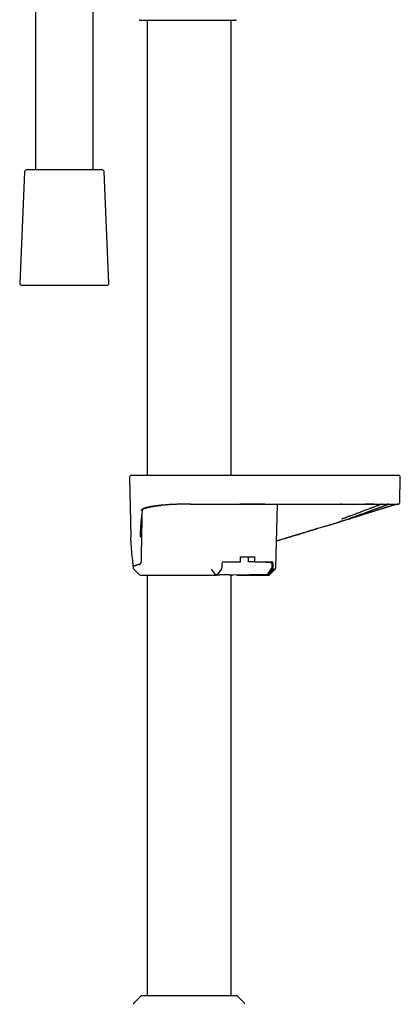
# Model space of a CAD drawing. Header units: millimetres. Extents: x 8 to 866, y 12 to 2084.
# Tile 46 of 100: x 104 to 203, y 1364 to 1620. Entities that reach past the tile are written whole.
import ezdxf

# ---------------------------------------------------------------- set-up
doc = ezdxf.new("R2010")
doc.units = ezdxf.units.MM

msp = doc.modelspace()

# ---------------------------------------------------------------- linework, layer by layer
at = {"color": 7, "linetype": 'Continuous', "lineweight": 30}
for p, q in [((122.9, 1581.16), (122.9, 1631.32)), ((107.9, 1629), (107.9, 1581.16)), ((135.09, 1620.2), (159.99, 1620.2)), ((136.95, 1620.2), (136.95, 1501.66)), ((158.85, 1501.66), (158.85, 1620.2)), ((105.03, 1580.69), (103.78, 1551.69)), ((106.02, 1581.16), (105.53, 1581.16)), ((125.28, 1581.16), (106.02, 1581.16)), ((127.03, 1551.69), (125.77, 1580.69)), ((104.28, 1551.16), (126.53, 1551.16)), ((132.41, 1501.15), (132.68, 1485.53)), ((202.78, 1494.65), (202.9, 1501.15)), ((148.26, 1494.16), (147.65, 1494.16)), ((170.49, 1477.56), (170.89, 1494.16)), ((187.66, 1494.16), (187.29, 1494.16)), ((187.69, 1494.16), (187.66, 1494.16)), ((200.42, 1494.16), (200.42, 1494.16)), ((201.84, 1494.16), (201.87, 1494.16)), ((201.97, 1494.2), (201.99, 1494.21)), ((187.84, 1489.76), (186.76, 1489.43)), ((161.31, 1479.16), (161.32, 1480.46)), ((161.32, 1480.46), (165, 1480.46)), ((163.34, 1479.16), (163.33, 1480.46)), ((164.99, 1479.16), (165, 1480.46)), ((133.31, 1478.11), (133.32, 1477.57)), ((133.47, 1477.22), (134.91, 1475.8)), ((153.65, 1477.22), (154.65, 1475.8)), ((156.25, 1477.22), (155.23, 1475.81)), ((156.32, 1477.22), (155.24, 1475.77)), ((156.46, 1478.67), (156.43, 1477.57)), ((156.82, 1479.16), (161.31, 1479.16)), ((164.99, 1479.16), (163.34, 1479.16)), ((164.99, 1479.16), (169.47, 1479.16)), ((169.13, 1478.93), (168.05, 1478.95)), ((168.46, 1476.03), (169.46, 1477.5)), ((168.72, 1475.77), (169.72, 1477.22)), ((168.78, 1475.81), (169.79, 1477.22)), ((168.89, 1475.8), (170.35, 1477.23)), ((169.13, 1478.93), (169.13, 1478.93)), ((169.53, 1477.73), (169.52, 1478.53)), ((169.82, 1477.57), (169.82, 1478.67)), ((136.95, 1475.66), (136.95, 1366.16)), ((145.99, 1475.63), (147.31, 1475.66)), ((147.45, 1475.66), (154.88, 1475.66)), ((158.85, 1366.16), (158.85, 1475.68)), ((158.85, 1475.66), (159, 1475.66)), ((159, 1475.68), (159, 1475.63)), ((168.14, 1475.86), (159.01, 1475.63)), ((160.29, 1475.66), (168.5, 1475.66)), ((168.15, 1475.86), (168.14, 1475.86)), ((135.25, 1365.99), (133.58, 1364.34)), ((162.23, 1364.34), (160.56, 1365.99))]:
    msp.add_line(p, q, dxfattribs=at)
at = {"color": 7, "linetype": 'Continuous', "lineweight": 30, "flags": 128}
for points in [[(161.1, 1494.16), (161.11, 1494.16), (161.12, 1494.16)], [(154.65, 1475.8), (154.65, 1475.8), (154.65, 1475.8), (154.65, 1475.8), (154.65, 1475.8), (154.65, 1475.8), (154.65, 1475.8), (154.65, 1475.8), (154.65, 1475.8), (154.65, 1475.8), (154.65, 1475.8), (154.65, 1475.8), (154.65, 1475.8), (154.67, 1475.8), (154.69, 1475.8), (154.71, 1475.8), (154.78, 1475.8), (154.85, 1475.8), (154.94, 1475.8), (155.02, 1475.8), (155.09, 1475.8), (155.12, 1475.8), (155.15, 1475.8), (155.18, 1475.8), (155.21, 1475.8), (155.23, 1475.81)]]:
    msp.add_lwpolyline(points, dxfattribs=at)
at = {"color": 7, "linetype": 'Continuous', "lineweight": 30}
for centre, radius, start, end in [((135.09, 1620.5), 0.3, 225, 270), ((105.53, 1580.66), 0.5, 90, 177.5187), ((125.28, 1580.66), 0.5, 2.4813, 90), ((104.28, 1551.66), 0.5, 177.5187, 270), ((126.53, 1551.66), 0.5, 270, 2.4813), ((132.91, 1501.16), 0.5, 90, 181), ((202.4, 1501.16), 0.5, 359, 90), ((133.82, 1477.57), 0.5, 181, 225.5), ((169.12, 1478.53), 0.4, 0.7218, 89.2831), ((169.13, 1477.73), 0.4, 325.9417, 0.7193), ((135.26, 1476.16), 0.5, 225.5, 270), ((168.13, 1476.26), 0.4, 272.1838, 325.9411), ((134, 1363.91), 0.6, 134.75, 179.5), ((135.67, 1365.56), 0.6, 90, 134.75), ((160.14, 1365.56), 0.6, 45.25, 90), ((161.8, 1363.91), 0.6, 0.5, 45.25)]:
    msp.add_arc(centre, radius, start, end, dxfattribs=at)
for centre, major_axis, ratio, start_param, end_param in [((156.07, 1477.57), (0.013, 0.5), 0.719222, 3.936661, 4.713344), ((156.81, 1478.66), (0.013, 0.5), 0.706992, 0.017755, 1.571098), ((167.52, 1478.66), (0.451, 0.462), 0.424562, 5.834849, 6.675808), ((169.47, 1478.66), (0.012, 0.5), 0.707007, 4.746989, 6.300332), ((169.48, 1477.57), (-0.012, 0.5), 0.69456, 3.901696, 4.678367), ((145.99, 1476.03), (0, 0.4), 0.707111, 2.757198, 3.159195)]:
    msp.add_ellipse(centre, major_axis=major_axis, ratio=ratio, start_param=start_param, end_param=end_param, dxfattribs=at)
for points, knots in [([(159.99, 1620.2), (160, 1620.2), (160.02, 1620.2), (160.07, 1620.21), (160.14, 1620.23), (160.19, 1620.26), (160.21, 1620.28)], [0, 0, 0, 0, 0.108569, 0.33361, 0.565301, 1, 1, 1, 1]), ([(132.91, 1501.66), (132.91, 1501.66), (132.91, 1501.66), (132.95, 1501.66), (133.02, 1501.66), (133.12, 1501.66), (133.25, 1501.66), (133.36, 1501.66), (133.41, 1501.66)], [0, 0, 0, 0, 0.119858, 0.295879, 0.471903, 0.64793, 0.823962, 1, 1, 1, 1]), ([(133.41, 1501.66), (133.42, 1501.66), (133.43, 1501.66), (133.46, 1501.66), (133.51, 1501.66), (133.57, 1501.66), (133.65, 1501.66), (133.75, 1501.66), (133.87, 1501.66), (133.99, 1501.66), (134.14, 1501.66), (134.3, 1501.66), (134.49, 1501.66), (134.72, 1501.66), (135, 1501.66), (135.31, 1501.66), (135.64, 1501.66), (135.99, 1501.66), (136.37, 1501.66), (136.77, 1501.66), (137.19, 1501.66), (137.63, 1501.66), (138.1, 1501.66), (138.59, 1501.66), (139.1, 1501.66), (139.63, 1501.66), (140.13, 1501.66), (140.6, 1501.66), (141.04, 1501.66), (141.49, 1501.66), (141.94, 1501.66), (142.41, 1501.66), (142.88, 1501.66), (143.37, 1501.66), (143.86, 1501.66), (144.35, 1501.66), (144.85, 1501.66), (145.36, 1501.66), (145.9, 1501.66), (146.47, 1501.66), (147.04, 1501.66), (147.42, 1501.66), (147.61, 1501.66)], [0, 0, 0, 0, 0.021844, 0.043648, 0.065438, 0.087236, 0.10907, 0.131733, 0.153479, 0.1752, 0.19692, 0.218663, 0.240454, 0.269263, 0.298008, 0.326745, 0.35553, 0.384686, 0.413513, 0.442303, 0.471113, 0.5, 0.529394, 0.55872, 0.588037, 0.617404, 0.646518, 0.669127, 0.691707, 0.714286, 0.736891, 0.759549, 0.782644, 0.805694, 0.828727, 0.851773, 0.874861, 0.89717, 0.922878, 0.948558, 0.974252, 1, 1, 1, 1]), ([(147.61, 1501.66), (149.52, 1501.66), (153.34, 1501.66), (159.06, 1501.66), (164.79, 1501.66), (170.52, 1501.66), (176.24, 1501.66), (181.97, 1501.66), (185.79, 1501.66), (187.69, 1501.66)], [0, 0, 0, 0, 0.142869, 0.285726, 0.428576, 0.571424, 0.714274, 0.857131, 1, 1, 1, 1]), ([(187.69, 1501.66), (187.86, 1501.66), (188.18, 1501.66), (188.66, 1501.66), (189.15, 1501.66), (189.63, 1501.66), (190.11, 1501.66), (190.59, 1501.66), (191.07, 1501.66), (191.53, 1501.66), (191.99, 1501.66), (192.45, 1501.66), (192.95, 1501.66), (193.49, 1501.66), (194.07, 1501.66), (194.63, 1501.66), (195.18, 1501.66), (195.71, 1501.66), (196.23, 1501.66), (196.73, 1501.66), (197.21, 1501.66), (197.68, 1501.66), (198.13, 1501.66), (198.55, 1501.66), (198.96, 1501.66), (199.34, 1501.66), (199.67, 1501.66), (199.96, 1501.66), (200.2, 1501.66), (200.43, 1501.66), (200.64, 1501.66), (200.84, 1501.66), (201.02, 1501.66), (201.19, 1501.66), (201.34, 1501.66), (201.47, 1501.66), (201.58, 1501.66), (201.68, 1501.66), (201.77, 1501.66), (201.83, 1501.66), (201.88, 1501.66), (201.89, 1501.66), (201.89, 1501.66)], [0, 0, 0, 0, 0.021844, 0.043648, 0.065438, 0.087236, 0.10907, 0.131733, 0.153479, 0.1752, 0.19692, 0.218663, 0.240454, 0.269263, 0.298008, 0.326745, 0.35553, 0.384686, 0.413513, 0.442303, 0.471113, 0.5, 0.529394, 0.55872, 0.588037, 0.617404, 0.646518, 0.669127, 0.691707, 0.714286, 0.736891, 0.759549, 0.782644, 0.805694, 0.828727, 0.851773, 0.874861, 0.89717, 0.922878, 0.948558, 0.974252, 1, 1, 1, 1]), ([(201.89, 1501.66), (201.95, 1501.66), (202.07, 1501.66), (202.2, 1501.66), (202.31, 1501.66), (202.37, 1501.66), (202.4, 1501.66), (202.39, 1501.66), (202.39, 1501.66)], [0, 0, 0, 0, 0.186678, 0.373349, 0.560015, 0.746677, 0.933336, 1, 1, 1, 1]), ([(202.28, 1494.16), (202.28, 1494.16), (202.28, 1494.16), (202.29, 1494.16), (202.3, 1494.16), (202.31, 1494.16), (202.33, 1494.16), (202.34, 1494.16), (202.35, 1494.17), (202.36, 1494.17), (202.37, 1494.17), (202.38, 1494.17), (202.38, 1494.17), (202.39, 1494.17), (202.4, 1494.17), (202.41, 1494.18), (202.43, 1494.18), (202.45, 1494.19), (202.47, 1494.2), (202.49, 1494.2), (202.51, 1494.22), (202.54, 1494.23), (202.56, 1494.24), (202.58, 1494.26), (202.59, 1494.26), (202.6, 1494.27), (202.63, 1494.3), (202.67, 1494.34), (202.71, 1494.4), (202.74, 1494.46), (202.76, 1494.51), (202.78, 1494.58), (202.78, 1494.63), (202.78, 1494.65)], [0, 0, 0, 0, 0.019294, 0.113323, 0.204123, 0.291694, 0.376036, 0.457149, 0.535033, 0.609688, 0.650898, 0.691054, 0.730156, 0.768055, 0.802974, 0.834401, 0.862342, 0.88394, 0.90289, 0.919206, 0.932917, 0.944065, 0.952737, 0.956198, 0.956992, 0.958082, 0.961745, 0.967513, 0.975777, 0.980984, 0.986826, 0.993207, 1, 1, 1, 1]), ([(135.24, 1486.58), (135.25, 1486.69), (135.26, 1487.25), (135.33, 1488.27), (135.42, 1489.48), (135.53, 1490.53), (135.61, 1491.23), (135.68, 1491.72), (135.71, 1492.01), (135.75, 1492.29), (135.79, 1492.55), (135.82, 1492.73), (135.83, 1492.81)], [0, 0, 0, 0, 0.051393, 0.271151, 0.490954, 0.636068, 0.781118, 0.826727, 0.872514, 0.918516, 0.964672, 1, 1, 1, 1]), ([(147.65, 1494.16), (147.51, 1494.16), (147.23, 1494.16), (146.78, 1494.15), (146.31, 1494.15), (145.81, 1494.14), (145.37, 1494.12), (144.99, 1494.11), (144.68, 1494.1), (144.36, 1494.09), (144.06, 1494.08), (143.75, 1494.06), (143.44, 1494.05), (143.12, 1494.03), (142.82, 1494.01), (142.54, 1493.99), (142.24, 1493.97), (141.93, 1493.95), (141.59, 1493.92), (141.26, 1493.9), (140.94, 1493.87), (140.63, 1493.84), (140.34, 1493.81), (140.09, 1493.78), (139.87, 1493.76), (139.67, 1493.73), (139.45, 1493.7), (139.21, 1493.67), (138.96, 1493.64), (138.69, 1493.6), (138.41, 1493.56), (138.22, 1493.52), (138.12, 1493.51), (138.11, 1493.5), (138.1, 1493.5), (138.09, 1493.5), (138.07, 1493.5), (138.04, 1493.49), (137.99, 1493.48), (137.93, 1493.47), (137.86, 1493.46), (137.77, 1493.44), (137.65, 1493.42), (137.52, 1493.39), (137.37, 1493.36), (137.26, 1493.34), (137.17, 1493.32), (137.12, 1493.3), (137.07, 1493.29), (137.02, 1493.28), (136.98, 1493.27), (136.91, 1493.25), (136.77, 1493.22), (136.57, 1493.16), (136.41, 1493.11), (136.31, 1493.08), (136.27, 1493.07), (136.23, 1493.05), (136.18, 1493.04), (136.14, 1493.02), (136.09, 1493), (136, 1492.96), (135.88, 1492.91), (135.76, 1492.85), (135.66, 1492.79), (135.58, 1492.74), (135.52, 1492.7), (135.47, 1492.65), (135.43, 1492.61), (135.4, 1492.57), (135.37, 1492.53), (135.36, 1492.5), (135.35, 1492.48), (135.35, 1492.46), (135.35, 1492.45)], [0, 0, 0, 0, 0.021836, 0.045075, 0.069713, 0.09574, 0.123144, 0.139087, 0.156532, 0.173731, 0.1901, 0.20564, 0.224736, 0.242416, 0.258692, 0.274892, 0.29075, 0.310683, 0.330628, 0.350581, 0.370535, 0.390485, 0.408763, 0.427027, 0.439358, 0.452816, 0.468183, 0.48545, 0.503698, 0.523705, 0.545491, 0.569057, 0.571086, 0.571248, 0.571465, 0.572201, 0.574294, 0.577006, 0.580514, 0.585728, 0.592071, 0.599544, 0.610143, 0.622411, 0.636347, 0.651949, 0.656842, 0.661878, 0.667057, 0.672379, 0.677843, 0.680769, 0.694523, 0.722224, 0.749638, 0.755853, 0.762059, 0.768256, 0.774443, 0.78062, 0.787943, 0.79775, 0.82363, 0.847904, 0.868207, 0.88721, 0.904906, 0.92129, 0.93908, 0.955004, 0.969059, 0.981243, 0.991557, 1, 1, 1, 1]), ([(135.81, 1492.79), (135.81, 1492.79), (135.81, 1492.79), (135.82, 1492.8), (135.83, 1492.81), (135.86, 1492.83), (135.9, 1492.86), (135.95, 1492.89), (136.02, 1492.93), (136.09, 1492.96), (136.18, 1493), (136.27, 1493.04), (136.37, 1493.08), (136.46, 1493.11), (136.55, 1493.14), (136.65, 1493.17), (136.76, 1493.2), (136.88, 1493.23), (136.98, 1493.26), (137.07, 1493.28), (137.15, 1493.3), (137.23, 1493.32), (137.3, 1493.34), (137.35, 1493.35), (137.4, 1493.36), (137.44, 1493.37), (137.49, 1493.38), (137.54, 1493.39), (137.61, 1493.4), (137.69, 1493.42), (137.79, 1493.44), (137.91, 1493.46), (138.05, 1493.49), (138.19, 1493.51), (138.42, 1493.55), (138.75, 1493.61), (139.18, 1493.67), (139.64, 1493.73), (140.05, 1493.77), (140.38, 1493.81), (140.55, 1493.83), (140.63, 1493.84)], [0, 0, 0, 0, 0.010546, 0.037047, 0.070009, 0.1012, 0.130414, 0.160633, 0.190214, 0.222648, 0.255399, 0.287209, 0.318346, 0.341482, 0.364464, 0.389236, 0.416545, 0.446396, 0.464264, 0.48288, 0.50021, 0.515212, 0.527884, 0.538224, 0.546229, 0.553074, 0.560999, 0.570854, 0.582637, 0.596348, 0.611987, 0.632889, 0.654894, 0.676727, 0.698385, 0.760032, 0.820184, 0.879264, 0.939209, 0.971112, 1, 1, 1, 1]), ([(148.15, 1494.16), (149.64, 1494.17), (152.8, 1494.18), (157.63, 1494.17), (162.64, 1494.16), (167.65, 1494.16), (172.66, 1494.16), (177.67, 1494.16), (182.68, 1494.16), (186.02, 1494.16), (187.69, 1494.16)], [0, 0, 0, 0, 0.113201, 0.239874, 0.366562, 0.493249, 0.619931, 0.746617, 0.873306, 1, 1, 1, 1]), ([(167.65, 1494.16), (166.7, 1494.16), (164.52, 1494.16), (162.34, 1494.16), (161.12, 1494.16)], [0, 0, 0, 0, 0.4369507, 1, 1, 1, 1]), ([(198.14, 1494.16), (198.09, 1494.14), (197.94, 1494.09), (197.68, 1493.99), (197.36, 1493.87), (197.01, 1493.74), (196.63, 1493.6), (196.24, 1493.45), (195.91, 1493.33), (195.68, 1493.25), (195.54, 1493.19), (195.4, 1493.14), (195.26, 1493.09), (195.11, 1493.03), (194.96, 1492.97), (194.71, 1492.88), (194.35, 1492.74), (193.88, 1492.56), (193.41, 1492.38), (192.92, 1492.2), (192.41, 1492), (192.04, 1491.86), (191.83, 1491.79), (191.79, 1491.77), (191.74, 1491.75), (191.69, 1491.73), (191.65, 1491.72), (191.54, 1491.67), (191.37, 1491.61), (191.15, 1491.53), (190.86, 1491.42), (190.48, 1491.28), (190.17, 1491.16), (189.96, 1491.08), (189.88, 1491.06), (189.79, 1491.02), (189.7, 1490.99), (189.62, 1490.96), (189.5, 1490.91), (189.34, 1490.86), (189.12, 1490.77), (188.86, 1490.68), (188.6, 1490.58), (188.38, 1490.5), (188.19, 1490.43), (188.03, 1490.38), (187.89, 1490.33), (187.79, 1490.29), (187.71, 1490.26), (187.66, 1490.25), (187.65, 1490.24)], [0, 0, 0, 0, 0.028352, 0.072591, 0.117127, 0.16197, 0.207132, 0.252621, 0.298449, 0.312436, 0.326636, 0.341051, 0.355682, 0.370527, 0.385588, 0.400865, 0.443988, 0.48875, 0.530107, 0.572778, 0.616767, 0.662076, 0.665827, 0.669617, 0.673447, 0.677317, 0.681227, 0.685176, 0.70433, 0.722179, 0.740732, 0.775615, 0.812747, 0.81714, 0.824474, 0.831659, 0.838697, 0.845586, 0.852328, 0.867634, 0.882119, 0.905939, 0.927136, 0.943846, 0.958463, 0.970988, 0.98142, 0.98964, 0.995833, 1, 1, 1, 1]), ([(187.69, 1494.17), (187.89, 1494.17), (188.26, 1494.17), (188.82, 1494.17), (189.35, 1494.17), (189.86, 1494.17), (190.36, 1494.17), (190.86, 1494.16), (191.36, 1494.16), (191.87, 1494.16), (192.35, 1494.16), (192.66, 1494.16), (192.81, 1494.16), (192.82, 1494.16)], [0, 0, 0, 0, 0.108677, 0.213926, 0.315785, 0.414286, 0.50945, 0.601294, 0.707143, 0.808249, 0.904627, 0.996289, 1, 1, 1, 1]), ([(187.82, 1489.77), (188.04, 1489.85), (188.49, 1490.01), (189.15, 1490.24), (189.81, 1490.48), (190.46, 1490.72), (191.1, 1490.95), (191.73, 1491.18), (192.35, 1491.41), (192.94, 1491.62), (193.52, 1491.83), (194.09, 1492.03), (194.5, 1492.18), (194.78, 1492.29), (194.94, 1492.34), (195.11, 1492.41), (195.28, 1492.47), (195.43, 1492.52), (195.58, 1492.58), (195.76, 1492.64), (195.96, 1492.72), (196.18, 1492.8), (196.37, 1492.86), (196.53, 1492.92), (196.66, 1492.97), (196.78, 1493.01), (196.9, 1493.06), (197.02, 1493.1), (197.15, 1493.15), (197.28, 1493.2), (197.4, 1493.24), (197.53, 1493.29), (197.67, 1493.34), (197.81, 1493.39), (197.94, 1493.44), (198.06, 1493.48), (198.15, 1493.51), (198.24, 1493.55), (198.31, 1493.57), (198.38, 1493.6), (198.44, 1493.62), (198.54, 1493.66), (198.67, 1493.71), (198.83, 1493.76), (198.98, 1493.82), (199.11, 1493.86), (199.23, 1493.91), (199.35, 1493.95), (199.47, 1493.99), (199.58, 1494.03), (199.67, 1494.06), (199.75, 1494.09), (199.82, 1494.12), (199.87, 1494.13), (199.9, 1494.15), (199.92, 1494.15), (199.93, 1494.16), (199.93, 1494.16)], [0, 0, 0, 0, 0.036032, 0.072027, 0.107976, 0.143867, 0.179686, 0.215414, 0.251035, 0.285904, 0.320806, 0.355716, 0.390611, 0.39938, 0.410856, 0.422396, 0.433546, 0.444305, 0.454674, 0.464652, 0.481934, 0.497909, 0.512588, 0.52354, 0.533655, 0.542928, 0.551655, 0.562121, 0.573755, 0.583714, 0.594394, 0.605794, 0.617912, 0.631335, 0.644773, 0.655347, 0.66505, 0.673881, 0.681843, 0.688935, 0.695158, 0.700869, 0.720865, 0.74249, 0.759492, 0.777406, 0.79624, 0.815993, 0.836666, 0.858181, 0.879206, 0.902552, 0.924617, 0.945397, 0.964888, 0.983089, 1, 1, 1, 1]), ([(187.84, 1489.77), (188.03, 1489.83), (188.4, 1489.94), (188.94, 1490.11), (189.46, 1490.27), (189.94, 1490.42), (190.39, 1490.57), (190.81, 1490.7), (191.19, 1490.82), (191.55, 1490.93), (191.88, 1491.04), (192.19, 1491.13), (192.47, 1491.22), (192.72, 1491.3), (192.97, 1491.38), (193.27, 1491.47), (193.63, 1491.59), (194, 1491.7), (194.31, 1491.8), (194.58, 1491.89), (194.85, 1491.97), (195.13, 1492.06), (195.43, 1492.15), (195.74, 1492.25), (196.1, 1492.36), (196.51, 1492.49), (196.95, 1492.63), (197.39, 1492.77), (197.78, 1492.89), (198.11, 1492.99), (198.4, 1493.08), (198.66, 1493.17), (198.9, 1493.24), (199.11, 1493.31), (199.31, 1493.37), (199.49, 1493.43), (199.68, 1493.48), (199.87, 1493.54), (200.07, 1493.61), (200.28, 1493.67), (200.48, 1493.73), (200.66, 1493.79), (200.84, 1493.84), (201, 1493.89), (201.15, 1493.94), (201.28, 1493.98), (201.41, 1494.02), (201.52, 1494.05), (201.62, 1494.08), (201.71, 1494.11), (201.79, 1494.14), (201.84, 1494.15), (201.86, 1494.16)], [0, 0, 0, 0, 0.028457, 0.055505, 0.081151, 0.105398, 0.128251, 0.14934, 0.169088, 0.187496, 0.204566, 0.220571, 0.23519, 0.248504, 0.261285, 0.27373, 0.297194, 0.319361, 0.334669, 0.349313, 0.364418, 0.38062, 0.397917, 0.416308, 0.435792, 0.463758, 0.49213, 0.520904, 0.550075, 0.571463, 0.592213, 0.611759, 0.630122, 0.647314, 0.663345, 0.678226, 0.694385, 0.711997, 0.731074, 0.751597, 0.773535, 0.794134, 0.814807, 0.835593, 0.856505, 0.877554, 0.898749, 0.92057, 0.938893, 0.958298, 0.978807, 1, 1, 1, 1]), ([(192.82, 1494.16), (192.9, 1494.16), (193.2, 1494.16), (193.69, 1494.16), (194.31, 1494.16), (194.9, 1494.16), (195.42, 1494.16), (195.76, 1494.16), (195.94, 1494.16), (196.01, 1494.16), (196.1, 1494.16), (196.19, 1494.16), (196.27, 1494.16), (196.42, 1494.16), (196.62, 1494.16), (196.88, 1494.16), (197.11, 1494.16), (197.33, 1494.16), (197.53, 1494.16), (197.7, 1494.16), (197.86, 1494.16), (197.99, 1494.16), (198.1, 1494.16), (198.19, 1494.16), (198.26, 1494.16), (198.31, 1494.16), (198.34, 1494.16), (198.38, 1494.16), (198.44, 1494.16), (198.5, 1494.16), (198.56, 1494.16), (198.62, 1494.16), (198.68, 1494.16), (198.85, 1494.16), (199.14, 1494.16), (199.46, 1494.16), (199.71, 1494.16), (199.86, 1494.16), (199.94, 1494.16), (199.99, 1494.16), (200.03, 1494.16), (200.07, 1494.16), (200.11, 1494.16), (200.14, 1494.16), (200.21, 1494.16), (200.29, 1494.16), (200.41, 1494.16), (200.54, 1494.16), (200.68, 1494.16), (200.82, 1494.16), (200.97, 1494.16), (201.09, 1494.16), (201.18, 1494.16), (201.25, 1494.16), (201.32, 1494.16), (201.39, 1494.16), (201.45, 1494.16), (201.52, 1494.16), (201.58, 1494.16), (201.64, 1494.16), (201.68, 1494.16), (201.71, 1494.16), (201.74, 1494.16), (201.74, 1494.16), (201.75, 1494.16)], [0, 0, 0, 0, 0.016794, 0.059686, 0.102551, 0.145395, 0.188221, 0.218298, 0.222236, 0.22903, 0.235892, 0.242635, 0.24926, 0.255765, 0.278032, 0.298786, 0.31803, 0.336973, 0.354182, 0.369657, 0.383395, 0.395395, 0.405638, 0.414149, 0.42093, 0.42598, 0.42749, 0.431501, 0.43741, 0.443319, 0.449228, 0.455137, 0.461045, 0.466953, 0.509144, 0.551327, 0.574947, 0.598566, 0.603868, 0.60917, 0.614472, 0.619774, 0.625076, 0.630378, 0.634909, 0.65016, 0.667117, 0.685783, 0.707964, 0.732144, 0.758313, 0.786472, 0.802016, 0.818107, 0.834744, 0.852604, 0.870179, 0.887045, 0.911435, 0.934174, 0.955262, 0.9747, 0.992488, 1, 1, 1, 1]), ([(196.12, 1494.16), (196.05, 1494.16), (195.89, 1494.16), (195.61, 1494.16), (195.39, 1494.16), (195.27, 1494.16), (195.26, 1494.16), (195.26, 1494.16), (195.24, 1494.16), (195.21, 1494.16), (195.17, 1494.16), (195.11, 1494.16), (195.03, 1494.16), (194.94, 1494.16), (194.81, 1494.16), (194.65, 1494.16), (194.46, 1494.16), (194.24, 1494.16), (194.05, 1494.16), (193.91, 1494.16), (193.83, 1494.16), (193.76, 1494.16), (193.72, 1494.16), (193.71, 1494.16)], [0, 0, 0, 0, 0.097687, 0.227843, 0.366072, 0.377901, 0.37902, 0.380492, 0.385363, 0.398949, 0.416375, 0.4388, 0.472014, 0.512315, 0.559707, 0.626823, 0.704407, 0.792453, 0.890952, 0.921826, 0.953597, 0.986266, 1, 1, 1, 1]), ([(199.93, 1494.16), (199.93, 1494.16), (199.92, 1494.16), (199.88, 1494.16), (199.81, 1494.16), (199.73, 1494.16), (199.66, 1494.16), (199.64, 1494.16)], [0, 0, 0, 0, 0.199681, 0.408072, 0.625092, 0.850626, 1, 1, 1, 1]), ([(201.76, 1494.16), (201.76, 1494.16), (201.79, 1494.16), (201.8, 1494.16), (201.82, 1494.16)], [0, 0, 0, 0, 0.095507, 1, 1, 1, 1]), ([(201.82, 1494.16), (201.83, 1494.16), (201.85, 1494.16), (201.88, 1494.16), (201.91, 1494.16), (201.93, 1494.16), (201.96, 1494.16), (201.98, 1494.16), (202, 1494.16), (202.02, 1494.16), (202.03, 1494.16), (202.05, 1494.16), (202.05, 1494.16), (202.05, 1494.16)], [0, 0, 0, 0, 0.093742, 0.189072, 0.28599, 0.384495, 0.484588, 0.586269, 0.683594, 0.78233, 0.882478, 0.984037, 1, 1, 1, 1]), ([(202.04, 1494.16), (202.06, 1494.16), (202.12, 1494.16), (202.19, 1494.16), (202.26, 1494.16), (202.29, 1494.16), (202.29, 1494.16), (202.27, 1494.16), (202.27, 1494.16)], [0, 0, 0, 0, 0.0698601, 0.2888894, 0.5079188, 0.7269485, 0.9459783, 1, 1, 1, 1]), ([(202.25, 1494.16), (202.25, 1494.16), (202.24, 1494.16), (202.21, 1494.16), (202.17, 1494.16), (202.16, 1494.16)], [0, 0, 0, 0, 0.21192, 0.83795, 1, 1, 1, 1]), ([(135.59, 1491.05), (135.59, 1490.98), (135.58, 1490.21), (135.55, 1488.77), (135.52, 1486.75), (135.49, 1484.77), (135.45, 1482.83), (135.42, 1480.92), (135.4, 1479.66), (135.39, 1479.03)], [0, 0, 0, 0, 0.019688, 0.19095, 0.359815, 0.52333, 0.684533, 0.843423, 1, 1, 1, 1]), ([(170.66, 1484.55), (171.63, 1484.85), (174.45, 1485.7), (178.89, 1487.05), (182.61, 1488.18), (184.75, 1488.82), (185.51, 1489.05), (186.28, 1489.28), (187.05, 1489.52), (187.56, 1489.69), (187.82, 1489.77)], [0, 0, 0, 0, 0.170282, 0.492544, 0.776088, 0.820638, 0.865189, 0.909846, 0.954743, 1, 1, 1, 1]), ([(184.35, 1488.7), (183.57, 1488.46), (181.82, 1487.93), (179.09, 1487.11), (176.18, 1486.22), (173.37, 1485.37), (171.53, 1484.81), (170.66, 1484.55)], [0, 0, 0, 0, 0.171167, 0.384008, 0.596851, 0.809692, 1, 1, 1, 1]), ([(132.71, 1484.53), (132.71, 1484.7), (132.69, 1485.03), (132.69, 1485.37), (132.69, 1485.53)], [0, 0, 0, 0, 0.50762, 1, 1, 1, 1]), ([(132.71, 1484.52), (132.71, 1484.44), (132.73, 1483.94), (132.78, 1483.01), (132.87, 1481.75), (133, 1480.49), (133.14, 1479.28), (133.26, 1478.48), (133.32, 1478.1)], [0, 0, 0, 0, 0.0386255, 0.2349136, 0.4312467, 0.6276488, 0.8240956, 1, 1, 1, 1]), ([(135.21, 1485.53), (135.21, 1485.6), (135.22, 1485.68), (135.22, 1485.77), (135.22, 1485.8), (135.22, 1485.81), (135.22, 1485.82), (135.22, 1485.82), (135.22, 1485.83), (135.22, 1485.85), (135.22, 1485.89), (135.22, 1485.97), (135.23, 1486.1), (135.23, 1486.26), (135.24, 1486.43), (135.24, 1486.54), (135.24, 1486.59)], [0, 0, 0, 0, 0.186795, 0.247127, 0.255055, 0.262988, 0.270929, 0.278875, 0.282651, 0.286258, 0.324985, 0.394491, 0.519729, 0.691436, 0.86577, 1, 1, 1, 1]), ([(133.75, 1478.07), (133.71, 1478.06), (133.64, 1478.02), (133.54, 1478.01), (133.48, 1478), (133.46, 1478.01), (133.45, 1478.01), (133.44, 1478.01), (133.43, 1478.01), (133.43, 1478.01), (133.42, 1478.01), (133.41, 1478.01), (133.39, 1478.02), (133.37, 1478.03), (133.36, 1478.04), (133.34, 1478.06), (133.32, 1478.08), (133.32, 1478.09), (133.32, 1478.1), (133.32, 1478.1)], [0, 0, 0, 0, 0.141186, 0.292822, 0.435124, 0.451623, 0.468228, 0.484941, 0.501761, 0.518688, 0.535722, 0.552864, 0.598127, 0.654665, 0.72248, 0.801577, 0.891955, 0.993618, 1, 1, 1, 1]), ([(134.89, 1478.43), (134.83, 1478.41), (134.71, 1478.39), (134.54, 1478.34), (134.38, 1478.3), (134.23, 1478.26), (134.1, 1478.21), (133.97, 1478.16), (133.85, 1478.12), (133.79, 1478.09), (133.75, 1478.07)], [0, 0, 0, 0, 0.124028, 0.248056, 0.372467, 0.496878, 0.62246, 0.748043, 0.874021, 1, 1, 1, 1]), ([(134.89, 1478.43), (134.91, 1478.44), (134.97, 1478.45), (135.05, 1478.49), (135.13, 1478.55), (135.21, 1478.61), (135.27, 1478.69), (135.31, 1478.75), (135.34, 1478.82), (135.36, 1478.88), (135.38, 1478.93), (135.38, 1478.98), (135.39, 1479.01), (135.39, 1479.03)], [0, 0, 0, 0, 0.141326, 0.283256, 0.424791, 0.565574, 0.663818, 0.761892, 0.81978, 0.87758, 0.920422, 0.963199, 1, 1, 1, 1]), ([(168.06, 1478.95), (168.05, 1478.96), (168.04, 1478.96), (168.03, 1478.97), (168.01, 1478.99), (168, 1479), (167.98, 1479.02), (167.95, 1479.07), (167.93, 1479.12), (167.92, 1479.15), (167.92, 1479.15)], [0, 0, 0, 0, 0.123968, 0.26682, 0.35035, 0.433487, 0.539513, 0.744744, 0.994061, 1, 1, 1, 1]), ([(169.79, 1477.22), (169.82, 1477.22), (169.87, 1477.22), (169.94, 1477.22), (170, 1477.22), (170.05, 1477.22), (170.1, 1477.22), (170.15, 1477.22), (170.23, 1477.22), (170.3, 1477.23), (170.34, 1477.23), (170.33, 1477.23), (170.33, 1477.23)], [0, 0, 0, 0, 0.065478, 0.170648, 0.22359, 0.282647, 0.347775, 0.418948, 0.496158, 0.743164, 0.98928, 1, 1, 1, 1]), ([(170.33, 1477.23), (170.35, 1477.25), (170.39, 1477.3), (170.44, 1477.38), (170.47, 1477.47), (170.48, 1477.54), (170.48, 1477.57)], [0, 0, 0, 0, 0.247565, 0.500022, 0.752466, 1, 1, 1, 1]), ([(135.26, 1475.66), (135.26, 1475.66), (135.26, 1475.66), (135.28, 1475.66), (135.32, 1475.66), (135.37, 1475.66), (135.44, 1475.66), (135.53, 1475.66), (135.64, 1475.66), (135.77, 1475.66), (135.94, 1475.66), (136.14, 1475.66), (136.37, 1475.66), (136.62, 1475.66), (136.9, 1475.66), (137.2, 1475.66), (137.53, 1475.66), (137.88, 1475.66), (138.26, 1475.66), (138.65, 1475.66), (139.07, 1475.66), (139.46, 1475.66), (139.83, 1475.66), (140.17, 1475.66), (140.52, 1475.66), (140.88, 1475.66), (141.24, 1475.66), (141.61, 1475.66), (141.99, 1475.66), (142.45, 1475.66), (142.98, 1475.66), (143.58, 1475.66), (144.2, 1475.66), (144.83, 1475.66), (145.26, 1475.66), (145.47, 1475.66)], [0, 0, 0, 0, 0.0139098, 0.0414479, 0.0688899, 0.0962752, 0.1236432, 0.1510333, 0.1784852, 0.2060379, 0.2398408, 0.2735012, 0.3070918, 0.3406859, 0.3743564, 0.4081761, 0.4424287, 0.4765329, 0.5105643, 0.544599, 0.578713, 0.612982, 0.6380223, 0.6629757, 0.6878718, 0.7127401, 0.7376103, 0.762512, 0.7874749, 0.8125282, 0.8501182, 0.8875599, 0.9249537, 0.9624002, 1, 1, 1, 1]), ([(145.47, 1475.66), (145.59, 1475.66), (145.84, 1475.66), (146.19, 1475.66), (146.53, 1475.66), (146.86, 1475.66), (147.17, 1475.66), (147.35, 1475.66), (147.45, 1475.66)], [0, 0, 0, 0, 0.166442, 0.332414, 0.499463, 0.666063, 0.832383, 1, 1, 1, 1]), ([(145.99, 1475.63), (146.2, 1475.63), (146.61, 1475.64), (147.23, 1475.65), (147.85, 1475.65), (148.26, 1475.66), (148.46, 1475.66)], [0, 0, 0, 0, 0.25237, 0.504931, 0.757291, 1, 1, 1, 1]), ([(154.88, 1475.66), (154.88, 1475.66), (154.89, 1475.66), (154.91, 1475.66), (154.93, 1475.66), (154.95, 1475.66), (154.98, 1475.66), (155, 1475.66), (155.01, 1475.66), (155.02, 1475.66)], [0, 0, 0, 0, 0.123156, 0.243397, 0.367344, 0.50107, 0.749431, 0.842017, 1, 1, 1, 1]), ([(155.24, 1475.77), (155.24, 1475.77), (155.21, 1475.74), (155.17, 1475.7), (155.1, 1475.67), (155.05, 1475.66), (155.02, 1475.66), (155.02, 1475.66)], [0, 0, 0, 0, 0.078036, 0.391868, 0.639588, 0.887309, 1, 1, 1, 1]), ([(155.17, 1475.71), (155.28, 1475.71), (155.51, 1475.71), (155.74, 1475.71), (155.87, 1475.71)], [0, 0, 0, 0, 0.434445, 1, 1, 1, 1]), ([(155.24, 1475.77), (155.24, 1475.78), (155.23, 1475.78), (155.23, 1475.79), (155.23, 1475.8), (155.23, 1475.8), (155.23, 1475.8), (155.23, 1475.81)], [0, 0, 0, 0, 0.381516, 0.705484, 0.844369, 0.967342, 1, 1, 1, 1]), ([(159, 1475.63), (159.03, 1475.63), (159.07, 1475.64), (159.12, 1475.64), (159.16, 1475.65), (159.17, 1475.65), (159.16, 1475.66), (159.13, 1475.67), (159.08, 1475.67), (159.01, 1475.68), (158.92, 1475.68), (158.82, 1475.68), (158.69, 1475.69), (158.55, 1475.69), (158.38, 1475.7), (158.2, 1475.7), (157.99, 1475.7), (157.78, 1475.7), (157.57, 1475.71), (157.34, 1475.71), (157.07, 1475.71), (156.75, 1475.71), (156.44, 1475.71), (156.15, 1475.71), (155.96, 1475.71), (155.87, 1475.71)], [0, 0, 0, 0, 0.043316, 0.086633, 0.130252, 0.173872, 0.218442, 0.263013, 0.307905, 0.352797, 0.396115, 0.439432, 0.483056, 0.52668, 0.571252, 0.615825, 0.660724, 0.705622, 0.741964, 0.778306, 0.827355, 0.876431, 0.925479, 0.96274, 1, 1, 1, 1]), ([(168.5, 1475.66), (168.53, 1475.66), (168.57, 1475.67), (168.63, 1475.7), (168.68, 1475.73), (168.71, 1475.76), (168.72, 1475.77)], [0, 0, 0, 0, 0.314691, 0.558895, 0.810182, 1, 1, 1, 1]), ([(168.5, 1475.66), (168.51, 1475.66), (168.52, 1475.66), (168.53, 1475.66), (168.53, 1475.66)], [0, 0, 0, 0, 0.963762, 1, 1, 1, 1]), ([(168.53, 1475.66), (168.54, 1475.66), (168.58, 1475.66), (168.64, 1475.67), (168.71, 1475.69), (168.78, 1475.72), (168.84, 1475.76), (168.87, 1475.79), (168.89, 1475.8)], [0, 0, 0, 0, 0.1116638, 0.2860651, 0.4733156, 0.6508603, 0.8246334, 1, 1, 1, 1]), ([(168.72, 1475.77), (168.73, 1475.78), (168.74, 1475.78), (168.76, 1475.79), (168.77, 1475.8), (168.77, 1475.8), (168.78, 1475.8), (168.78, 1475.81)], [0, 0, 0, 0, 0.325022, 0.677124, 0.821436, 0.93684, 1, 1, 1, 1]), ([(168.89, 1475.8), (168.89, 1475.8), (168.89, 1475.8), (168.89, 1475.8), (168.89, 1475.8)], [0, 0, 0, 0, 0.635692, 1, 1, 1, 1]), ([(147.9, 1366.16), (147.76, 1366.16), (147.49, 1366.16), (147.07, 1366.16), (146.65, 1366.16), (146.24, 1366.16), (145.82, 1366.16), (145.31, 1366.16), (144.72, 1366.16), (144.05, 1366.16), (143.46, 1366.16), (142.94, 1366.16), (142.49, 1366.16), (142.06, 1366.16), (141.63, 1366.16), (141.17, 1366.16), (140.69, 1366.16), (140.19, 1366.16), (139.71, 1366.16), (139.25, 1366.16), (138.81, 1366.16), (138.4, 1366.16), (138.02, 1366.16), (137.69, 1366.16), (137.4, 1366.16), (137.15, 1366.16), (136.93, 1366.16), (136.72, 1366.16), (136.51, 1366.16), (136.32, 1366.16), (136.14, 1366.16), (135.99, 1366.16), (135.87, 1366.16), (135.78, 1366.16), (135.72, 1366.16), (135.68, 1366.16), (135.67, 1366.16), (135.67, 1366.16)], [0, 0, 0, 0, 0.021781, 0.043517, 0.065234, 0.086958, 0.108713, 0.131351, 0.167566, 0.203736, 0.23998, 0.265759, 0.291471, 0.317158, 0.342861, 0.368623, 0.401522, 0.434326, 0.467123, 0.500001, 0.532899, 0.565703, 0.5985, 0.631378, 0.657158, 0.68287, 0.708556, 0.734259, 0.760021, 0.79094, 0.821779, 0.852611, 0.88351, 0.912673, 0.941769, 0.970857, 1, 1, 1, 1]), ([(160.14, 1366.16), (160.14, 1366.16), (160.13, 1366.16), (160.11, 1366.16), (160.08, 1366.16), (160.03, 1366.16), (159.96, 1366.16), (159.86, 1366.16), (159.72, 1366.16), (159.52, 1366.16), (159.31, 1366.16), (159.09, 1366.16), (158.88, 1366.16), (158.65, 1366.16), (158.41, 1366.16), (158.12, 1366.16), (157.79, 1366.16), (157.4, 1366.16), (156.99, 1366.16), (156.56, 1366.16), (156.1, 1366.16), (155.62, 1366.16), (155.12, 1366.16), (154.64, 1366.16), (154.18, 1366.16), (153.75, 1366.16), (153.31, 1366.16), (152.86, 1366.16), (152.38, 1366.16), (151.85, 1366.16), (151.29, 1366.16), (150.71, 1366.16), (150.14, 1366.16), (149.58, 1366.16), (149.02, 1366.16), (148.46, 1366.16), (148.09, 1366.16), (147.9, 1366.16)], [0, 0, 0, 0, 0.021785, 0.043524, 0.065241, 0.086963, 0.108714, 0.131351, 0.167566, 0.203736, 0.23998, 0.265759, 0.291471, 0.317158, 0.342861, 0.368623, 0.401522, 0.434326, 0.467123, 0.500001, 0.532899, 0.565703, 0.5985, 0.631378, 0.657158, 0.68287, 0.708556, 0.734259, 0.760021, 0.79094, 0.821779, 0.852611, 0.88351, 0.912668, 0.941762, 0.970852, 1, 1, 1, 1])]:
    msp.add_open_spline(points, degree=3, knots=knots, dxfattribs=at)
msp.add_open_spline([(154.88, 1475.66), (154.85, 1475.66), (154.81, 1475.67), (154.75, 1475.7), (154.7, 1475.74), (154.66, 1475.78), (154.65, 1475.8)], degree=3, dxfattribs=at)

doc.saveas('drawing.dxf')
